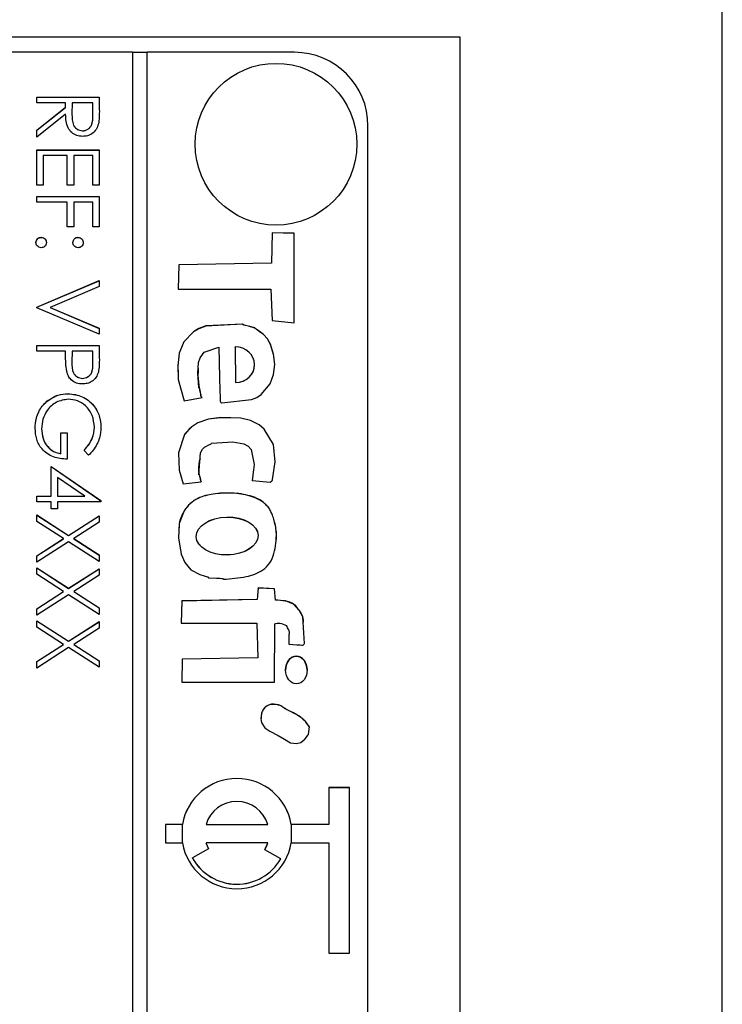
# Model space of a CAD drawing. Header units: millimetres. Extents: x 450 to 3165, y 25 to 2541.
# Tile 25 of 27: x 2976 to 2995, y 1220 to 1247. Entities that reach past the tile are written whole.
import ezdxf

# ---------------------------------------------------------------- set-up
doc = ezdxf.new("R2010")
doc.units = ezdxf.units.MM

msp = doc.modelspace()

# ---------------------------------------------------------------- linework, layer by layer
at = {"color": 7, "linetype": 'Continuous', "lineweight": 25}
for p, q in [((2995.065, 1163.634), (2995.065, 1266.495)), ((2962.936, 1246.495), (2987.936, 1246.495)), ((2987.936, 1246.495), (2987.936, 1185.495)), ((2979.036, 1246.071), (2967.436, 1246.071)), ((2979.036, 1246.071), (2979.036, 1186.093)), ((2979.436, 1246.068), (2979.036, 1246.068)), ((2979.436, 1186.093), (2979.436, 1246.071)), ((2983.436, 1246.071), (2979.436, 1246.071)), ((2976.436, 1244.701), (2976.436, 1244.854)), ((2976.436, 1244.854), (2978.136, 1244.854)), ((2976.436, 1244.851), (2978.136, 1244.851)), ((2978.136, 1244.854), (2978.136, 1244.513)), ((2977.221, 1244.701), (2976.436, 1244.701)), ((2976.436, 1243.953), (2977.221, 1244.577)), ((2976.436, 1243.95), (2977.221, 1244.574)), ((2977.221, 1244.577), (2977.221, 1244.701)), ((2977.221, 1244.574), (2977.221, 1244.577)), ((2977.395, 1244.701), (2977.393, 1244.39)), ((2977.962, 1244.701), (2977.395, 1244.701)), ((2977.962, 1244.382), (2977.962, 1244.701)), ((2977.221, 1244.389), (2976.436, 1243.764)), ((2977.393, 1244.384), (2977.393, 1244.381)), ((2977.962, 1244.38), (2977.962, 1244.382)), ((2985.436, 1188.092), (2985.436, 1244.072)), ((2976.436, 1243.764), (2976.436, 1243.953)), ((2977.682, 1243.936), (2977.682, 1243.938)), ((2976.436, 1242.457), (2976.436, 1243.416)), ((2976.436, 1243.416), (2978.136, 1243.416)), ((2976.436, 1243.413), (2978.136, 1243.413)), ((2976.611, 1243.263), (2976.611, 1242.457)), ((2977.265, 1243.263), (2976.611, 1243.263)), ((2977.265, 1242.457), (2977.265, 1243.263)), ((2977.439, 1243.263), (2977.439, 1242.457)), ((2977.962, 1243.263), (2977.439, 1243.263)), ((2977.962, 1242.457), (2977.962, 1243.263)), ((2978.136, 1243.416), (2978.136, 1242.457)), ((2976.611, 1242.457), (2976.436, 1242.457)), ((2977.439, 1242.457), (2977.265, 1242.457)), ((2978.136, 1242.457), (2977.962, 1242.457)), ((2976.436, 1241.999), (2976.436, 1242.152)), ((2976.436, 1242.152), (2978.136, 1242.152)), ((2976.436, 1242.149), (2978.136, 1242.149)), ((2978.136, 1242.152), (2978.136, 1241.324)), ((2977.265, 1241.999), (2976.436, 1241.999)), ((2977.265, 1241.324), (2977.265, 1241.999)), ((2977.439, 1241.999), (2977.439, 1241.324)), ((2977.962, 1241.999), (2977.439, 1241.999)), ((2977.962, 1241.324), (2977.962, 1241.999)), ((2977.439, 1241.324), (2977.265, 1241.324)), ((2978.136, 1241.324), (2977.962, 1241.324)), ((2982.831, 1241.167), (2982.816, 1240.342)), ((2982.831, 1241.164), (2982.816, 1240.339)), ((2983.434, 1241.15), (2982.831, 1241.167)), ((2982.831, 1241.164), (2982.831, 1241.167)), ((2983.434, 1241.147), (2982.831, 1241.164)), ((2983.433, 1238.719), (2983.434, 1241.15)), ((2976.556, 1241.038), (2976.556, 1241.041)), ((2977.559, 1241.038), (2977.559, 1241.041)), ((2980.296, 1240.297), (2980.279, 1239.628)), ((2980.296, 1240.295), (2980.279, 1239.628)), ((2982.816, 1240.342), (2980.296, 1240.297)), ((2982.816, 1240.339), (2980.296, 1240.295)), ((2980.296, 1240.295), (2980.296, 1240.297)), ((2982.816, 1240.339), (2982.816, 1240.342)), ((2976.436, 1239.145), (2978.136, 1239.864)), ((2976.436, 1239.143), (2978.136, 1239.862)), ((2978.136, 1239.864), (2978.136, 1239.701)), ((2978.136, 1239.701), (2976.797, 1239.134)), ((2980.279, 1239.628), (2982.8, 1239.628)), ((2982.8, 1239.628), (2982.83, 1238.781)), ((2976.436, 1239.124), (2976.436, 1239.145)), ((2978.136, 1238.405), (2976.436, 1239.124)), ((2976.797, 1239.134), (2978.136, 1238.568)), ((2976.797, 1239.132), (2976.797, 1239.134)), ((2976.797, 1239.132), (2978.136, 1238.565)), ((2982.83, 1238.781), (2983.433, 1238.719)), ((2978.136, 1238.568), (2978.136, 1238.405)), ((2976.436, 1237.947), (2976.436, 1238.1)), ((2976.436, 1238.1), (2978.136, 1238.1)), ((2976.436, 1238.097), (2978.136, 1238.097)), ((2977.221, 1237.947), (2976.436, 1237.947)), ((2977.221, 1237.826), (2977.221, 1237.947)), ((2977.395, 1237.947), (2977.392, 1237.65)), ((2977.962, 1237.947), (2977.395, 1237.947)), ((2977.962, 1237.636), (2977.962, 1237.947)), ((2978.136, 1238.1), (2978.136, 1237.766)), ((2981.831, 1238.059), (2981.839, 1237.093)), ((2981.831, 1238.056), (2981.831, 1238.059)), ((2981.831, 1238.056), (2981.839, 1237.09)), ((2977.392, 1237.644), (2977.392, 1237.64)), ((2977.962, 1237.634), (2977.962, 1237.636)), ((2980.812, 1237.474), (2980.812, 1237.471)), ((2982.354, 1237.575), (2982.354, 1237.578)), ((2977.68, 1237.204), (2977.68, 1237.206)), ((2981.839, 1237.09), (2981.839, 1237.093)), ((2977.287, 1236.79), (2977.287, 1236.792)), ((2976.714, 1236.581), (2976.714, 1236.584)), ((2980.44, 1236.596), (2980.93, 1236.69)), ((2980.892, 1236.737), (2980.892, 1236.734)), ((2976.567, 1235.832), (2976.567, 1235.834)), ((2977.09, 1235.725), (2977.265, 1235.725)), ((2977.09, 1235.158), (2977.09, 1235.725)), ((2977.09, 1235.722), (2977.265, 1235.722)), ((2977.265, 1235.725), (2977.265, 1235.006)), ((2978.006, 1235.881), (2978.006, 1235.883)), ((2977.846, 1235.115), (2977.722, 1235.245)), ((2977.09, 1235.156), (2977.09, 1235.158)), ((2976.829, 1234.004), (2976.829, 1234.81)), ((2976.829, 1234.81), (2978.18, 1233.882)), ((2976.829, 1234.807), (2978.18, 1233.879)), ((2982.326, 1234.726), (2982.289, 1234.424)), ((2977.741, 1234.004), (2977.003, 1234.51)), ((2977.003, 1234.51), (2977.003, 1234.004)), ((2980.415, 1234.343), (2980.906, 1234.392)), ((2982.289, 1234.427), (2982.78, 1234.387)), ((2976.436, 1234.004), (2976.829, 1234.004)), ((2976.436, 1233.851), (2976.436, 1234.004)), ((2976.436, 1234.001), (2976.829, 1234.001)), ((2976.829, 1233.851), (2976.436, 1233.851)), ((2976.829, 1234.001), (2976.829, 1234.004)), ((2976.829, 1233.655), (2976.829, 1233.851)), ((2977.003, 1234.004), (2977.741, 1234.004)), ((2977.003, 1234.001), (2977.003, 1234.004)), ((2977.003, 1234.001), (2977.741, 1234.001)), ((2977.003, 1233.851), (2977.003, 1233.655)), ((2978.18, 1233.851), (2977.003, 1233.851)), ((2977.741, 1234.001), (2977.741, 1234.004)), ((2978.18, 1233.882), (2978.18, 1233.851)), ((2977.003, 1233.655), (2976.829, 1233.655)), ((2980.444, 1233.605), (2980.444, 1233.608)), ((2976.436, 1233.492), (2977.303, 1232.937)), ((2976.436, 1233.316), (2976.436, 1233.492)), ((2976.436, 1233.489), (2977.303, 1232.934)), ((2977.166, 1232.849), (2976.436, 1233.316)), ((2977.303, 1232.937), (2978.136, 1233.47)), ((2977.303, 1232.934), (2978.136, 1233.467)), ((2978.136, 1233.47), (2978.136, 1233.294)), ((2978.136, 1233.294), (2977.441, 1232.849)), ((2976.436, 1232.382), (2977.166, 1232.849)), ((2976.436, 1232.38), (2977.166, 1232.846)), ((2977.166, 1232.846), (2977.166, 1232.849)), ((2977.303, 1232.934), (2977.303, 1232.937)), ((2977.441, 1232.849), (2978.136, 1232.404)), ((2977.441, 1232.846), (2977.441, 1232.849)), ((2977.441, 1232.846), (2978.136, 1232.401)), ((2977.303, 1232.761), (2976.436, 1232.206)), ((2978.136, 1232.228), (2977.303, 1232.761)), ((2976.436, 1232.206), (2976.436, 1232.382)), ((2978.136, 1232.404), (2978.136, 1232.228)), ((2976.436, 1232.054), (2977.303, 1231.499)), ((2976.436, 1231.878), (2976.436, 1232.054)), ((2976.436, 1232.051), (2977.303, 1231.496)), ((2977.303, 1231.499), (2978.136, 1232.032)), ((2977.303, 1231.496), (2978.136, 1232.029)), ((2978.136, 1232.032), (2978.136, 1231.856)), ((2977.166, 1231.411), (2976.436, 1231.878)), ((2978.136, 1231.856), (2977.441, 1231.411)), ((2977.303, 1231.496), (2977.303, 1231.499)), ((2982.448, 1231.507), (2982.429, 1231.194)), ((2982.448, 1231.504), (2982.429, 1231.192)), ((2982.895, 1231.488), (2982.448, 1231.507)), ((2982.448, 1231.504), (2982.448, 1231.507)), ((2982.895, 1231.486), (2982.448, 1231.504)), ((2982.92, 1231.176), (2982.895, 1231.488)), ((2982.895, 1231.486), (2982.895, 1231.488)), ((2982.92, 1231.174), (2982.895, 1231.486)), ((2976.436, 1230.944), (2977.166, 1231.411)), ((2976.436, 1230.942), (2977.166, 1231.408)), ((2977.303, 1231.323), (2976.436, 1230.768)), ((2977.166, 1231.408), (2977.166, 1231.411)), ((2978.136, 1230.79), (2977.303, 1231.323)), ((2977.441, 1231.411), (2978.136, 1230.966)), ((2977.441, 1231.408), (2977.441, 1231.411)), ((2977.441, 1231.408), (2978.136, 1230.963)), ((2982.429, 1231.194), (2980.377, 1231.154)), ((2982.429, 1231.192), (2980.377, 1231.151)), ((2982.429, 1231.192), (2982.429, 1231.194)), ((2982.92, 1231.174), (2982.92, 1231.176)), ((2976.436, 1230.768), (2976.436, 1230.944)), ((2978.136, 1230.966), (2978.136, 1230.79)), ((2980.377, 1231.154), (2980.36, 1230.552)), ((2980.377, 1231.151), (2980.36, 1230.552)), ((2980.377, 1231.151), (2980.377, 1231.154)), ((2976.436, 1230.616), (2977.303, 1230.061)), ((2976.436, 1230.44), (2976.436, 1230.616)), ((2976.436, 1230.613), (2977.303, 1230.058)), ((2977.166, 1229.973), (2976.436, 1230.44)), ((2977.303, 1230.061), (2978.136, 1230.594)), ((2977.303, 1230.058), (2978.136, 1230.591)), ((2978.136, 1230.418), (2977.441, 1229.973)), ((2978.136, 1230.594), (2978.136, 1230.418)), ((2980.36, 1230.552), (2982.412, 1230.547)), ((2982.412, 1230.547), (2982.443, 1229.611)), ((2982.895, 1228.946), (2982.903, 1230.529)), ((2983.293, 1230.305), (2983.293, 1230.309)), ((2976.436, 1229.506), (2977.166, 1229.973)), ((2976.436, 1229.504), (2977.166, 1229.97)), ((2977.303, 1229.885), (2976.436, 1229.33)), ((2977.166, 1229.97), (2977.166, 1229.973)), ((2977.303, 1230.058), (2977.303, 1230.061)), ((2978.136, 1229.352), (2977.303, 1229.885)), ((2977.441, 1229.973), (2978.136, 1229.528)), ((2977.441, 1229.97), (2977.441, 1229.973)), ((2977.441, 1229.97), (2978.136, 1229.525)), ((2980.391, 1229.57), (2980.374, 1228.946)), ((2980.391, 1229.568), (2980.374, 1228.946)), ((2982.443, 1229.611), (2980.391, 1229.57)), ((2982.443, 1229.608), (2980.391, 1229.568)), ((2980.391, 1229.568), (2980.391, 1229.57)), ((2982.443, 1229.608), (2982.443, 1229.611)), ((2976.436, 1229.33), (2976.436, 1229.506)), ((2978.136, 1229.528), (2978.136, 1229.352)), ((2983.198, 1229.28), (2983.198, 1229.276)), ((2983.784, 1229.273), (2983.784, 1229.276)), ((2980.374, 1228.946), (2982.895, 1228.946)), ((2984.936, 1226.078), (2984.374, 1226.078)), ((2984.374, 1226.078), (2984.374, 1225.079)), ((2984.936, 1226.076), (2984.374, 1226.076)), ((2984.936, 1221.58), (2984.936, 1226.078)), ((2979.936, 1225.079), (2979.936, 1224.579)), ((2980.395, 1225.079), (2979.936, 1225.079)), ((2980.395, 1225.076), (2979.936, 1225.076)), ((2980.395, 1225.076), (2980.395, 1225.079)), ((2981.035, 1225.076), (2981.035, 1225.079)), ((2981.035, 1225.079), (2982.712, 1225.079)), ((2981.035, 1225.076), (2982.712, 1225.076)), ((2982.712, 1225.076), (2982.712, 1225.079)), ((2984.374, 1225.079), (2983.353, 1225.079)), ((2983.353, 1225.076), (2983.353, 1225.079)), ((2984.374, 1225.076), (2983.353, 1225.076)), ((2984.374, 1225.076), (2984.374, 1225.079)), ((2979.936, 1224.579), (2980.395, 1224.579)), ((2982.712, 1224.579), (2981.035, 1224.579)), ((2981.035, 1224.576), (2981.035, 1224.579)), ((2982.712, 1224.576), (2982.712, 1224.579)), ((2983.353, 1224.579), (2984.374, 1224.579)), ((2984.374, 1224.579), (2984.374, 1221.58)), ((2981.102, 1224.417), (2980.669, 1224.167)), ((2983.065, 1224.141), (2982.632, 1224.391)), ((2980.669, 1224.164), (2980.669, 1224.167)), ((2983.065, 1224.139), (2983.065, 1224.141)), ((2984.374, 1221.58), (2984.936, 1221.58))]:
    msp.add_line(p, q, dxfattribs=at)
at = {"color": 8, "linetype": 'Continuous', "lineweight": 25}
for p, q in [((2980.395, 1224.579), (2980.395, 1225.076)), ((2983.353, 1225.076), (2983.353, 1224.579))]:
    msp.add_line(p, q, dxfattribs=at)
at = {"color": 7, "linetype": 'Continuous', "lineweight": 25, "flags": 128}
for points in [[(2981.386, 1238.054), (2981.403, 1237.23), (2981.412, 1236.867), (2981.417, 1236.708), (2981.42, 1236.638), (2981.422, 1236.583), (2981.426, 1236.567), (2981.437, 1236.553), (2981.453, 1236.541), (2981.461, 1236.539), (2981.464, 1236.539), (2981.466, 1236.538), (2981.466, 1236.538), (2981.467, 1236.538), (2981.467, 1236.538), (2981.467, 1236.538), (2981.467, 1236.538), (2981.467, 1236.538), (2981.467, 1236.538), (2982.273, 1236.628), (2982.413, 1236.69), (2982.536, 1236.771), (2982.777, 1237.06), (2982.872, 1237.312), (2982.901, 1237.582), (2982.872, 1237.86), (2982.791, 1238.134), (2982.708, 1238.284), (2982.597, 1238.4), (2982.483, 1238.487), (2982.429, 1238.524), (2982.405, 1238.541), (2982.386, 1238.554), (2982.374, 1238.567), (2982.369, 1238.573), (2982.366, 1238.575), (2982.365, 1238.575), (2982.364, 1238.576), (2982.364, 1238.576), (2982.364, 1238.576), (2982.364, 1238.576), (2982.364, 1238.576), (2982.363, 1238.576), (2982.363, 1238.576), (2982.188, 1238.624), (2982.111, 1238.644), (2982.077, 1238.654), (2982.062, 1238.659), (2982.05, 1238.662), (2982.044, 1238.667), (2982.039, 1238.674), (2982.034, 1238.682), (2982.031, 1238.684), (2982.029, 1238.684), (2982.028, 1238.684), (2982.028, 1238.684), (2982.028, 1238.684), (2982.028, 1238.684), (2982.028, 1238.684), (2982.028, 1238.684), (2982.028, 1238.684), (2981.032, 1238.631), (2980.841, 1238.558), (2980.691, 1238.472), (2980.431, 1238.197), (2980.306, 1237.893), (2980.27, 1237.554), (2980.279, 1237.175), (2980.44, 1236.596)], [(2982.883, 1237.747), (2982.872, 1237.857), (2982.791, 1238.131), (2982.708, 1238.281), (2982.597, 1238.397), (2982.483, 1238.484), (2982.429, 1238.522), (2982.405, 1238.538), (2982.386, 1238.551), (2982.374, 1238.565), (2982.369, 1238.57), (2982.366, 1238.572), (2982.365, 1238.573), (2982.364, 1238.573), (2982.364, 1238.573), (2982.364, 1238.573), (2982.364, 1238.573), (2982.364, 1238.573), (2982.363, 1238.573), (2982.363, 1238.573), (2982.188, 1238.621), (2982.111, 1238.642), (2982.077, 1238.651), (2982.062, 1238.656), (2982.05, 1238.66), (2982.044, 1238.664), (2982.039, 1238.672), (2982.034, 1238.679), (2982.031, 1238.681), (2982.029, 1238.682), (2982.028, 1238.682), (2982.028, 1238.682), (2982.028, 1238.682), (2982.028, 1238.682), (2982.028, 1238.682), (2982.028, 1238.682), (2982.028, 1238.682), (2981.032, 1238.628), (2980.841, 1238.556), (2980.691, 1238.469), (2980.431, 1238.195), (2980.306, 1237.89), (2980.27, 1237.551), (2980.275, 1237.323)], [(2980.93, 1236.69), (2980.896, 1236.725), (2980.892, 1236.732), (2980.892, 1236.739), (2980.893, 1236.765), (2980.885, 1236.834), (2980.874, 1236.884), (2980.867, 1236.911), (2980.864, 1236.924), (2980.861, 1236.935), (2980.856, 1236.941), (2980.849, 1236.945), (2980.841, 1236.951), (2980.839, 1236.954), (2980.839, 1236.955), (2980.838, 1236.956), (2980.838, 1236.956), (2980.838, 1236.957), (2980.838, 1236.957), (2980.838, 1236.957), (2980.838, 1236.957), (2980.838, 1236.957), (2980.814, 1237.341), (2980.835, 1237.641), (2980.88, 1237.765), (2980.988, 1237.918), (2981.386, 1238.054)], [(2982.78, 1234.387), (2982.823, 1234.421), (2982.839, 1234.438), (2982.844, 1234.447), (2982.845, 1234.451), (2982.846, 1234.453), (2982.846, 1234.454), (2982.846, 1234.454), (2982.846, 1234.454), (2982.846, 1234.454), (2982.846, 1234.454), (2982.846, 1234.454), (2982.91, 1234.936), (2982.869, 1235.412), (2982.619, 1235.826), (2982.478, 1235.946), (2982.24, 1236.063), (2981.981, 1236.123), (2981.442, 1236.14), (2981.105, 1236.101), (2980.817, 1235.996), (2980.647, 1235.89), (2980.575, 1235.821), (2980.517, 1235.755), (2980.47, 1235.704), (2980.457, 1235.693), (2980.452, 1235.687), (2980.449, 1235.684), (2980.449, 1235.683), (2980.448, 1235.682), (2980.448, 1235.682), (2980.448, 1235.682), (2980.448, 1235.682), (2980.448, 1235.682), (2980.448, 1235.682), (2980.448, 1235.682), (2980.287, 1235.184), (2980.302, 1234.712), (2980.415, 1234.343)], [(2982.886, 1235.206), (2982.869, 1235.409), (2982.619, 1235.824), (2982.478, 1235.943), (2982.24, 1236.06), (2981.981, 1236.12), (2981.442, 1236.137), (2981.105, 1236.098), (2980.817, 1235.993), (2980.647, 1235.887), (2980.575, 1235.818), (2980.517, 1235.752), (2980.47, 1235.702), (2980.457, 1235.69), (2980.452, 1235.684), (2980.449, 1235.681), (2980.449, 1235.68), (2980.448, 1235.68), (2980.448, 1235.679), (2980.448, 1235.679), (2980.448, 1235.679), (2980.448, 1235.679), (2980.448, 1235.679), (2980.448, 1235.679), (2980.287, 1235.181), (2980.289, 1235.112)], [(2980.906, 1234.392), (2980.882, 1234.493), (2980.87, 1234.536), (2980.864, 1234.556), (2980.86, 1234.57), (2980.855, 1234.577), (2980.847, 1234.581), (2980.84, 1234.587), (2980.838, 1234.59), (2980.837, 1234.591), (2980.837, 1234.592), (2980.837, 1234.592), (2980.837, 1234.592), (2980.837, 1234.592), (2980.837, 1234.593), (2980.837, 1234.593), (2980.837, 1234.593), (2980.886, 1235.184), (2980.94, 1235.279), (2980.996, 1235.337), (2981.045, 1235.364), (2981.112, 1235.395), (2981.142, 1235.409), (2981.164, 1235.421), (2981.175, 1235.433), (2981.181, 1235.44), (2981.184, 1235.442), (2981.185, 1235.443), (2981.186, 1235.443), (2981.186, 1235.443), (2981.186, 1235.443), (2981.186, 1235.443), (2981.186, 1235.443), (2981.186, 1235.443), (2981.186, 1235.443), (2981.763, 1235.481), (2982.067, 1235.424), (2982.183, 1235.362), (2982.259, 1235.274), (2982.343, 1234.862), (2982.289, 1234.427)], [(2980.444, 1233.608), (2980.309, 1233.259), (2980.289, 1232.873), (2980.358, 1232.423), (2980.459, 1232.203), (2980.624, 1232.004), (2980.867, 1231.877), (2980.986, 1231.838), (2981.041, 1231.821), (2981.065, 1231.813), (2981.076, 1231.81), (2981.085, 1231.807), (2981.091, 1231.802), (2981.096, 1231.795), (2981.101, 1231.788), (2981.104, 1231.786), (2981.106, 1231.785), (2981.107, 1231.785), (2981.107, 1231.785), (2981.107, 1231.785), (2981.107, 1231.785), (2981.107, 1231.785), (2981.107, 1231.785), (2981.107, 1231.785), (2981.32, 1231.775), (2981.413, 1231.771), (2981.455, 1231.769), (2981.473, 1231.767), (2981.487, 1231.766), (2981.494, 1231.763), (2981.499, 1231.757), (2981.509, 1231.744)], [(2983.287, 1229.975), (2983.5, 1229.962), (2983.593, 1229.957), (2983.635, 1229.956), (2983.667, 1229.956), (2983.682, 1229.96), (2983.696, 1229.971), (2983.707, 1229.987), (2983.71, 1229.995), (2983.711, 1229.999), (2983.711, 1230), (2983.711, 1230.001), (2983.711, 1230.001), (2983.711, 1230.001), (2983.711, 1230.001), (2983.711, 1230.001), (2983.711, 1230.001), (2983.711, 1230.001), (2983.668, 1230.725), (2983.58, 1230.886), (2983.417, 1231.07), (2983.191, 1231.155), (2982.92, 1231.176)], [(2982.548, 1227.828), (2982.631, 1227.707), (2982.771, 1227.612), (2982.997, 1227.497), (2983.167, 1227.392), (2983.333, 1227.299), (2983.491, 1227.282), (2983.612, 1227.307), (2983.722, 1227.392), (2983.766, 1227.45), (2983.785, 1227.479), (2983.8, 1227.504), (2983.812, 1227.515), (2983.819, 1227.521), (2983.821, 1227.524), (2983.822, 1227.525), (2983.822, 1227.526), (2983.822, 1227.526), (2983.822, 1227.527), (2983.822, 1227.527), (2983.822, 1227.527), (2983.822, 1227.527), (2983.822, 1227.527), (2983.843, 1227.728)]]:
    msp.add_lwpolyline(points, dxfattribs=at)
at = {"color": 7, "linetype": 'Continuous', "lineweight": 25}
msp.add_circle((2982.937, 1243.572), 2.199, dxfattribs=at)
for centre, radius, start, end in [((2983.437, 1244.071), 2, 0.0104, 90.0104), ((2982.873, 1237.314), 2.056, 175.6427, 195.6146), ((2981.733, 1234.75), 0.903, 162.4245, 203.5384), ((2981.874, 1224.828), 1.5, 9.6113, 170.3887), ((2981.874, 1224.826), 1.5, 9.6113, 170.3887), ((2981.874, 1224.828), 0.875, 16.6188, 163.3812), ((2981.874, 1224.829), 1.5, 189.6113, 350.3887), ((2981.873, 1224.829), 0.875, 196.6074, 208.0895), ((2981.873, 1224.826), 0.875, 196.6074, 208.0895), ((2981.874, 1224.829), 0.875, 329.9908, 343.3926), ((2981.874, 1224.826), 0.875, 329.9908, 343.3926), ((2981.874, 1224.829), 1.375, 208.7955, 329.9838), ((2981.874, 1224.827), 1.375, 208.7955, 329.9838)]:
    msp.add_arc(centre, radius, start, end, dxfattribs=at)
for centre, major_axis, ratio, start_param, end_param in [((2981.835, 1237.576), (0.519, 0.016), 0.930798, 4.692033, 7.833625), ((2981.835, 1237.573), (0.519, 0.016), 0.930798, 4.692033, 6.254899), ((2983.491, 1229.275), (-0.003, 0.377), 0.776328, 4.701616, 7.843208)]:
    msp.add_ellipse(centre, major_axis=major_axis, ratio=ratio, start_param=start_param, end_param=end_param, dxfattribs=at)
for centre, major_axis, ratio in [((2981.61, 1232.92), (0.839, 0.016), 0.614155), ((2981.61, 1232.918), (0.839, 0.016), 0.614155), ((2983.491, 1229.278), (-0.003, 0.377), 0.776328)]:
    msp.add_ellipse(centre, major_axis=major_axis, ratio=ratio, dxfattribs=at)
for points, knots in [([(2977.682, 1243.786), (2977.628, 1243.79), (2977.52, 1243.799), (2977.378, 1243.883), (2977.235, 1244.075), (2977.227, 1244.259), (2977.221, 1244.389)], [0, 0, 0, 0, 0.18712, 0.373979, 0.560911, 1, 1, 1, 1]), ([(2977.393, 1244.39), (2977.393, 1244.286), (2977.394, 1244.155), (2977.477, 1244.026), (2977.555, 1243.959), (2977.631, 1243.946), (2977.682, 1243.938)], [0, 0, 0, 0, 0.499827, 0.625498, 0.751208, 1, 1, 1, 1]), ([(2977.393, 1244.387), (2977.393, 1244.283), (2977.394, 1244.152), (2977.477, 1244.023), (2977.555, 1243.956), (2977.631, 1243.944), (2977.682, 1243.936)], [0, 0, 0, 0, 0.499827, 0.625498, 0.751208, 1, 1, 1, 1]), ([(2977.682, 1243.938), (2977.707, 1243.94), (2977.757, 1243.944), (2977.825, 1243.978), (2977.882, 1244.026), (2977.965, 1244.152), (2977.963, 1244.28), (2977.962, 1244.382)], [0, 0, 0, 0, 0.125307, 0.250617, 0.375954, 0.501281, 1, 1, 1, 1]), ([(2977.682, 1243.936), (2977.707, 1243.938), (2977.757, 1243.941), (2977.825, 1243.975), (2977.882, 1244.023), (2977.965, 1244.149), (2977.963, 1244.277), (2977.962, 1244.38)], [0, 0, 0, 0, 0.125307, 0.250617, 0.375954, 0.501281, 1, 1, 1, 1]), ([(2978.136, 1244.513), (2978.137, 1244.441), (2978.137, 1244.312), (2978.12, 1244.185), (2978.113, 1244.128)], [0, 0, 0, 0, 0.56024, 1, 1, 1, 1]), ([(2978.113, 1244.128), (2978.095, 1244.075), (2978.06, 1243.969), (2977.946, 1243.856), (2977.814, 1243.794), (2977.726, 1243.789), (2977.682, 1243.786)], [0, 0, 0, 0, 0.279797, 0.5595, 0.779626, 1, 1, 1, 1]), ([(2976.415, 1240.899), (2976.417, 1240.92), (2976.422, 1240.962), (2976.461, 1241.008), (2976.507, 1241.036), (2976.54, 1241.039), (2976.556, 1241.041)], [0, 0, 0, 0, 0.279581, 0.559143, 0.779575, 1, 1, 1, 1]), ([(2976.415, 1240.897), (2976.417, 1240.917), (2976.422, 1240.959), (2976.461, 1241.005), (2976.507, 1241.034), (2976.54, 1241.037), (2976.556, 1241.038)], [0, 0, 0, 0, 0.279581, 0.559143, 0.779575, 1, 1, 1, 1]), ([(2976.556, 1240.758), (2976.535, 1240.76), (2976.494, 1240.765), (2976.448, 1240.804), (2976.419, 1240.85), (2976.416, 1240.883), (2976.415, 1240.899)], [0, 0, 0, 0, 0.279469, 0.559358, 0.779674, 1, 1, 1, 1]), ([(2976.556, 1241.041), (2976.577, 1241.038), (2976.619, 1241.033), (2976.665, 1240.995), (2976.694, 1240.948), (2976.696, 1240.916), (2976.698, 1240.899)], [0, 0, 0, 0, 0.279576, 0.559284, 0.779552, 1, 1, 1, 1]), ([(2976.556, 1241.038), (2976.577, 1241.036), (2976.619, 1241.031), (2976.665, 1240.992), (2976.694, 1240.946), (2976.696, 1240.913), (2976.698, 1240.897)], [0, 0, 0, 0, 0.2795762, 0.5592837, 0.7795524, 1, 1, 1, 1]), ([(2976.698, 1240.899), (2976.696, 1240.878), (2976.691, 1240.836), (2976.652, 1240.791), (2976.606, 1240.761), (2976.573, 1240.759), (2976.556, 1240.758)], [0, 0, 0, 0, 0.279602, 0.559212, 0.779475, 1, 1, 1, 1]), ([(2977.417, 1240.899), (2977.42, 1240.92), (2977.424, 1240.962), (2977.463, 1241.008), (2977.51, 1241.036), (2977.542, 1241.039), (2977.559, 1241.041)], [0, 0, 0, 0, 0.279647, 0.559299, 0.779615, 1, 1, 1, 1]), ([(2977.417, 1240.897), (2977.42, 1240.917), (2977.424, 1240.959), (2977.463, 1241.005), (2977.51, 1241.034), (2977.542, 1241.037), (2977.559, 1241.038)], [0, 0, 0, 0, 0.279647, 0.559299, 0.779615, 1, 1, 1, 1]), ([(2977.559, 1240.758), (2977.538, 1240.76), (2977.496, 1240.765), (2977.45, 1240.804), (2977.421, 1240.85), (2977.418, 1240.883), (2977.417, 1240.899)], [0, 0, 0, 0, 0.2795175, 0.5593264, 0.7795441, 1, 1, 1, 1]), ([(2977.559, 1241.041), (2977.58, 1241.038), (2977.621, 1241.033), (2977.667, 1240.995), (2977.696, 1240.948), (2977.699, 1240.916), (2977.7, 1240.899)], [0, 0, 0, 0, 0.2795852, 0.5594544, 0.7796968, 1, 1, 1, 1]), ([(2977.559, 1241.038), (2977.58, 1241.036), (2977.621, 1241.03), (2977.667, 1240.992), (2977.696, 1240.946), (2977.699, 1240.913), (2977.7, 1240.897)], [0, 0, 0, 0, 0.2795852, 0.5594544, 0.7796968, 1, 1, 1, 1]), ([(2977.7, 1240.899), (2977.698, 1240.878), (2977.693, 1240.836), (2977.654, 1240.791), (2977.608, 1240.761), (2977.575, 1240.759), (2977.559, 1240.758)], [0, 0, 0, 0, 0.279602, 0.559212, 0.779475, 1, 1, 1, 1]), ([(2977.249, 1237.393), (2977.239, 1237.473), (2977.221, 1237.617), (2977.221, 1237.762), (2977.221, 1237.826)], [0, 0, 0, 0, 0.559694, 1, 1, 1, 1]), ([(2977.392, 1237.65), (2977.391, 1237.546), (2977.391, 1237.416), (2977.476, 1237.291), (2977.554, 1237.226), (2977.629, 1237.214), (2977.68, 1237.206)], [0, 0, 0, 0, 0.499721, 0.62535, 0.751083, 1, 1, 1, 1]), ([(2977.392, 1237.647), (2977.391, 1237.543), (2977.391, 1237.414), (2977.476, 1237.288), (2977.554, 1237.223), (2977.629, 1237.211), (2977.68, 1237.204)], [0, 0, 0, 0, 0.4997206, 0.6253498, 0.7510825, 1, 1, 1, 1]), ([(2977.68, 1237.206), (2977.728, 1237.214), (2977.802, 1237.226), (2977.879, 1237.288), (2977.965, 1237.408), (2977.963, 1237.535), (2977.962, 1237.636)], [0, 0, 0, 0, 0.248969, 0.374729, 0.500383, 1, 1, 1, 1]), ([(2977.68, 1237.204), (2977.728, 1237.211), (2977.802, 1237.223), (2977.879, 1237.286), (2977.965, 1237.406), (2977.963, 1237.532), (2977.962, 1237.634)], [0, 0, 0, 0, 0.248969, 0.374729, 0.500383, 1, 1, 1, 1]), ([(2978.136, 1237.766), (2978.137, 1237.694), (2978.137, 1237.564), (2978.119, 1237.436), (2978.111, 1237.379)], [0, 0, 0, 0, 0.5603137, 1, 1, 1, 1]), ([(2977.68, 1237.054), (2977.624, 1237.058), (2977.512, 1237.066), (2977.376, 1237.151), (2977.288, 1237.267), (2977.262, 1237.351), (2977.249, 1237.393)], [0, 0, 0, 0, 0.2800989, 0.5593238, 0.7794579, 1, 1, 1, 1]), ([(2978.111, 1237.379), (2978.092, 1237.328), (2978.055, 1237.224), (2977.94, 1237.118), (2977.809, 1237.061), (2977.723, 1237.056), (2977.68, 1237.054)], [0, 0, 0, 0, 0.279705, 0.559381, 0.779509, 1, 1, 1, 1]), ([(2976.714, 1236.584), (2976.811, 1236.651), (2976.985, 1236.771), (2977.195, 1236.786), (2977.287, 1236.792)], [0, 0, 0, 0, 0.559317, 1, 1, 1, 1]), ([(2976.714, 1236.581), (2976.811, 1236.648), (2976.985, 1236.768), (2977.195, 1236.783), (2977.287, 1236.79)], [0, 0, 0, 0, 0.559317, 1, 1, 1, 1]), ([(2977.287, 1236.792), (2977.42, 1236.776), (2977.687, 1236.742), (2977.986, 1236.498), (2978.155, 1236.193), (2978.171, 1235.983), (2978.18, 1235.878)], [0, 0, 0, 0, 0.27959, 0.559072, 0.779411, 1, 1, 1, 1]), ([(2977.287, 1236.79), (2977.42, 1236.773), (2977.687, 1236.739), (2977.986, 1236.495), (2978.155, 1236.19), (2978.171, 1235.981), (2978.18, 1235.876)], [0, 0, 0, 0, 0.27959, 0.559072, 0.779411, 1, 1, 1, 1]), ([(2976.393, 1235.848), (2976.398, 1235.942), (2976.407, 1236.098), (2976.484, 1236.302), (2976.581, 1236.459), (2976.67, 1236.542), (2976.714, 1236.584)], [0, 0, 0, 0, 0.339789, 0.559872, 0.779908, 1, 1, 1, 1]), ([(2976.393, 1235.845), (2976.398, 1235.939), (2976.407, 1236.095), (2976.484, 1236.299), (2976.581, 1236.456), (2976.67, 1236.539), (2976.714, 1236.581)], [0, 0, 0, 0, 0.3397887, 0.5598717, 0.7799075, 1, 1, 1, 1]), ([(2977.294, 1236.64), (2977.181, 1236.622), (2976.957, 1236.588), (2976.719, 1236.362), (2976.588, 1236.1), (2976.574, 1235.923), (2976.567, 1235.834)], [0, 0, 0, 0, 0.279061, 0.558584, 0.779236, 1, 1, 1, 1]), ([(2978.006, 1235.883), (2977.992, 1235.991), (2977.966, 1236.206), (2977.785, 1236.457), (2977.548, 1236.611), (2977.378, 1236.63), (2977.294, 1236.64)], [0, 0, 0, 0, 0.279847, 0.559555, 0.779847, 1, 1, 1, 1]), ([(2977.265, 1235.006), (2977.136, 1235.016), (2976.88, 1235.037), (2976.577, 1235.252), (2976.413, 1235.546), (2976.4, 1235.747), (2976.393, 1235.848)], [0, 0, 0, 0, 0.280351, 0.559367, 0.779371, 1, 1, 1, 1]), ([(2976.567, 1235.834), (2976.574, 1235.747), (2976.587, 1235.572), (2976.714, 1235.356), (2976.888, 1235.207), (2977.023, 1235.175), (2977.09, 1235.158)], [0, 0, 0, 0, 0.280254, 0.559912, 0.779941, 1, 1, 1, 1]), ([(2976.567, 1235.832), (2976.574, 1235.744), (2976.587, 1235.569), (2976.714, 1235.354), (2976.888, 1235.204), (2977.023, 1235.172), (2977.09, 1235.156)], [0, 0, 0, 0, 0.2802537, 0.5599124, 0.7799408, 1, 1, 1, 1]), ([(2977.722, 1235.245), (2977.809, 1235.351), (2977.963, 1235.538), (2977.993, 1235.778), (2978.006, 1235.883)], [0, 0, 0, 0, 0.55984, 1, 1, 1, 1]), ([(2977.722, 1235.243), (2977.809, 1235.348), (2977.963, 1235.536), (2977.993, 1235.775), (2978.006, 1235.881)], [0, 0, 0, 0, 0.55984, 1, 1, 1, 1]), ([(2978.18, 1235.878), (2978.173, 1235.781), (2978.161, 1235.621), (2978.075, 1235.413), (2977.974, 1235.253), (2977.889, 1235.161), (2977.846, 1235.115)], [0, 0, 0, 0, 0.3395267, 0.5595856, 0.7797309, 1, 1, 1, 1]), ([(2981.509, 1231.744), (2981.716, 1231.759), (2982.084, 1231.786), (2982.532, 1231.934), (2982.787, 1232.18), (2982.891, 1232.444), (2982.939, 1232.715), (2982.961, 1233.018), (2982.898, 1233.326), (2982.813, 1233.583), (2982.717, 1233.72), (2982.669, 1233.769), (2982.646, 1233.79), (2982.637, 1233.799), (2982.632, 1233.802), (2982.63, 1233.804), (2982.629, 1233.805), (2982.629, 1233.805), (2982.629, 1233.805), (2982.518, 1233.903), (2982.219, 1234.037), (2981.737, 1234.103), (2981.257, 1234.076), (2980.865, 1233.988), (2980.596, 1233.814), (2980.495, 1233.676), (2980.444, 1233.608)], [0, 0, 0, 0, 0.1132093, 0.2016011, 0.2504146, 0.3014928, 0.3533998, 0.4005912, 0.4662598, 0.5238398, 0.5467754, 0.5569539, 0.5614112, 0.5633636, 0.5642205, 0.5645971, 0.5647627, 0.5648356, 0.5648676, 0.5648928, 0.6453406, 0.7372416, 0.8292975, 0.9070132, 0.9538888, 1, 1, 1, 1]), ([(2982.939, 1232.786), (2982.944, 1232.851), (2982.96, 1233.036), (2982.897, 1233.323), (2982.814, 1233.58), (2982.717, 1233.717), (2982.669, 1233.766), (2982.646, 1233.787), (2982.637, 1233.796), (2982.632, 1233.8), (2982.63, 1233.801), (2982.629, 1233.802), (2982.629, 1233.803), (2982.629, 1233.803), (2982.518, 1233.9), (2982.219, 1234.034), (2981.737, 1234.1), (2981.257, 1234.073), (2980.865, 1233.985), (2980.596, 1233.811), (2980.495, 1233.673), (2980.444, 1233.605)], [0, 0, 0, 0, 0.05586, 0.1592958, 0.2499911, 0.2861174, 0.3021499, 0.3091706, 0.3122459, 0.3135957, 0.3141888, 0.3144497, 0.3145644, 0.3146149, 0.3146546, 0.4413694, 0.5861244, 0.7311233, 0.8535348, 0.9273694, 1, 1, 1, 1]), ([(2980.444, 1233.605), (2980.384, 1233.492), (2980.306, 1233.344), (2980.304, 1233.18), (2980.303, 1233.141)], [0, 0, 0, 0, 0.763464, 1, 1, 1, 1]), ([(2983.679, 1230.546), (2983.681, 1230.606), (2983.686, 1230.73), (2983.569, 1230.902), (2983.434, 1231.087), (2983.18, 1231.166), (2983.01, 1231.171), (2982.92, 1231.174)], [0, 0, 0, 0, 0.158159, 0.3220997, 0.5414945, 0.7572885, 1, 1, 1, 1]), ([(2982.903, 1230.529), (2982.924, 1230.537), (2982.968, 1230.552), (2983.079, 1230.551), (2983.159, 1230.514), (2983.216, 1230.488)], [0, 0, 0, 0, 0.199081, 0.426805, 1, 1, 1, 1]), ([(2983.216, 1230.488), (2983.234, 1230.447), (2983.259, 1230.392), (2983.302, 1230.312), (2983.278, 1230.176), (2983.283, 1230.061), (2983.287, 1229.975)], [0, 0, 0, 0, 0.254867, 0.341367, 0.507922, 1, 1, 1, 1]), ([(2983.292, 1230.306), (2983.291, 1230.281), (2983.289, 1230.195), (2983.289, 1230.109), (2983.288, 1230.047)], [0, 0, 0, 0, 0.282015, 1, 1, 1, 1]), ([(2983.843, 1227.728), (2983.798, 1227.796), (2983.709, 1227.93), (2983.511, 1228.056), (2983.332, 1228.153), (2983.185, 1228.215), (2983.096, 1228.296), (2983.017, 1228.328), (2982.944, 1228.338), (2982.881, 1228.346), (2982.781, 1228.346), (2982.663, 1228.299), (2982.575, 1228.187), (2982.535, 1228.071), (2982.523, 1227.947), (2982.54, 1227.867), (2982.548, 1227.828)], [0, 0, 0, 0, 0.1275271, 0.2522622, 0.3641037, 0.452112, 0.5020086, 0.5515383, 0.5851242, 0.6185653, 0.651733, 0.7436891, 0.8065278, 0.8709837, 0.9364098, 1, 1, 1, 1]), ([(2983.843, 1227.725), (2983.798, 1227.793), (2983.709, 1227.927), (2983.511, 1228.053), (2983.332, 1228.15), (2983.185, 1228.212), (2983.096, 1228.293), (2983.017, 1228.326), (2982.944, 1228.336), (2982.881, 1228.344), (2982.781, 1228.343), (2982.662, 1228.296), (2982.576, 1228.184), (2982.535, 1228.074), (2982.532, 1227.997), (2982.531, 1227.962)], [0, 0, 0, 0, 0.137573, 0.272135, 0.392787, 0.487728, 0.541556, 0.594987, 0.631219, 0.667295, 0.703075, 0.802275, 0.870064, 0.939598, 1, 1, 1, 1])]:
    msp.add_open_spline(points, degree=3, knots=knots, dxfattribs=at)

doc.saveas('drawing.dxf')
